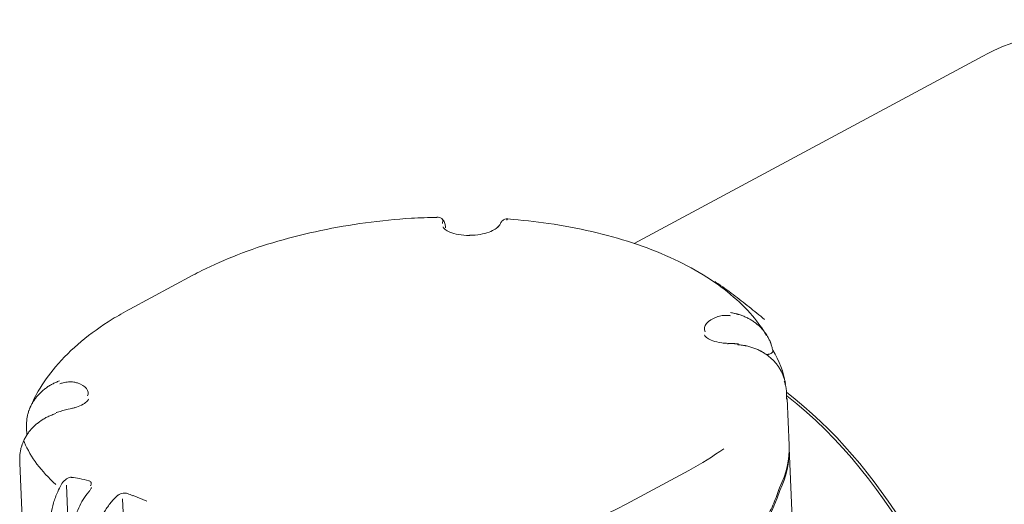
# Model space of a CAD drawing. Header units: millimetres. Extents: x 25069 to 61396, y 8621 to 21558.
# Tile 101 of 256: x 28588 to 28727, y 15807 to 15876. Entities that reach past the tile are written whole.
import ezdxf

# ---------------------------------------------------------------- set-up
doc = ezdxf.new("R2010")
doc.units = ezdxf.units.MM
doc.layers.add('9', color=7, linetype='Continuous')

msp = doc.modelspace()

# ---------------------------------------------------------------- linework, layer by layer
at = {"layer": '9', "color": 7, "linetype": 'Continuous', "lineweight": 18}
for p, q in [((28724.142, 15870.492), (28674.698, 15843.94)), ((28646.747, 15847.682), (28646.753, 15847.682)), ((28612.116, 15839.432), (28603.207, 15834.648)), ((28696.685, 15815.345), (28696.397, 15821.944)), ((28588.521, 15817.864), (28588.569, 15816.767)), ((28697.47, 15797.336), (28696.704, 15814.905)), ((28587.583, 15812.806), (28588.613, 15789.177))]:
    msp.add_line(p, q, dxfattribs=at)
at = {"layer": '9', "color": 7, "linetype": 'Continuous', "lineweight": 13}
for p, q in [((28673.558, 15806.985), (28682.467, 15811.769)), ((28595.529, 15779.45), (28594.212, 15809.677)), ((28602.153, 15807.724), (28602.417, 15801.665)), ((28603.644, 15808.224), (28605.616, 15807.41))]:
    msp.add_line(p, q, dxfattribs=at)
at = {"layer": '9', "color": 7, "linetype": 'Continuous', "lineweight": 18}
for centre, major_axis, ratio, start_param, end_param in [((28753.386, 15829.443), (-36.731, 35.396), 0.7626734, 5.3882678, 6.0426945), ((28646.715, 15845.845), (-0.922, -0.387), 0.8675885, 3.1436933, 3.1998981), ((28656.125, 15845.598), (0.716, -0.698), 0.7865646, 3.1109997, 3.1591296), ((28688.036, 15828.777), (0.03, 1), 0.1362177, 6.2470044, 6.7815163), ((28689.294, 15828.715), (0.071, 0.998), 0.167842, 5.7998442, 6.2877438), ((28646.406, 15820.647), (-49.89, -2.174), 0.4735051, 3.1962799, 3.401329), ((28687.581, 15785.123), (23.655, -44.05), 0.6284193, 0.0000197, 2.19179), ((28687.238, 15784.939), (-23.655, 44.05), 0.6284193, 4.0860922, 5.3221899), ((28589.52, 15817.908), (-0.999, -0.044), 0.4735051, 6.0654399, 6.2832109), ((28646.732, 15813.168), (-49.953, -2.177), 0.4735051, 2.8870782, 3.1416136), ((28646.751, 15812.728), (49.953, 2.177), 0.4735051, 6.0304279, 6.2831953), ((28637.536, 15814.983), (49.953, 2.177), 0.4735051, 3.128427, 3.1415971), ((28647.008, 15806.833), (48.679, 15.595), 0.6141646, 5.340717, 5.8643158)]:
    msp.add_ellipse(centre, major_axis=major_axis, ratio=ratio, start_param=start_param, end_param=end_param, dxfattribs=at)
at = {"layer": '9', "color": 7, "linetype": 'Continuous', "lineweight": 13}
for centre, major_axis, start_param, end_param in [((28688.668, 15832.027), (-3.996, -0.174), 5.246236, 6.5178562), ((28593.272, 15822.6), (-3.996, -0.174), 2.9069221, 4.0199091), ((28637.229, 15822.023), (49.953, 2.177), 3.3074847, 3.3172923), ((28637.229, 15822.023), (49.953, 2.177), 3.3172923, 3.5916335), ((28646.138, 15826.807), (49.953, 2.177), 5.5058771, 5.6639774), ((28637.229, 15822.023), (49.953, 2.177), 4.9411085, 5.5058771)]:
    msp.add_ellipse(centre, major_axis=major_axis, ratio=0.4735051, start_param=start_param, end_param=end_param, dxfattribs=at)
at = {"layer": '9', "color": 7, "linetype": 'Continuous', "lineweight": 18}
for points, knots in [([(28646.748, 15847.627), (28645.537, 15847.618), (28642.145, 15847.516), (28636.588, 15846.927), (28630.222, 15845.849), (28624.112, 15844.328), (28618.448, 15842.42), (28614.542, 15840.699), (28612.536, 15839.658), (28612.116, 15839.432)], [0, 0, 0, 0, 0.0949648, 0.2669698, 0.4393271, 0.6124963, 0.7870218, 0.9547293, 1, 1, 1, 1]), ([(28647.974, 15846.169), (28647.947, 15846.335), (28647.883, 15846.677), (28647.824, 15847.024), (28647.444, 15847.473), (28647.102, 15847.659), (28646.864, 15847.675), (28646.752, 15847.667)], [0, 0, 0, 0, 0.2844801, 0.6654312, 0.7893018, 0.9076156, 1, 1, 1, 1]), ([(28656.804, 15847.41), (28656.723, 15847.425), (28656.514, 15847.439), (28656.199, 15847.313), (28655.945, 15847.104), (28655.787, 15846.879), (28655.703, 15846.692), (28655.667, 15846.576), (28655.658, 15846.526)], [0, 0, 0, 0, 0.1101952, 0.2958567, 0.4556324, 0.6159669, 0.8170413, 1, 1, 1, 1]), ([(28656.801, 15847.431), (28656.8, 15847.431), (28656.782, 15847.431), (28656.764, 15847.423), (28656.743, 15847.405), (28656.738, 15847.401), (28656.73, 15847.392), (28656.725, 15847.387), (28656.713, 15847.37), (28656.704, 15847.358), (28656.679, 15847.315), (28656.662, 15847.279), (28656.645, 15847.236)], [0, 0, 0, 0, 0.0237561, 0.3491707, 0.3491707, 0.4305244, 0.4305244, 0.511878, 0.511878, 0.6745854, 0.6745854, 1, 1, 1, 1]), ([(28693.49, 15830.894), (28692.903, 15831.865), (28691.421, 15833.943), (28688.416, 15836.829), (28684.521, 15839.603), (28679.869, 15842.045), (28674.576, 15844.094), (28668.787, 15845.7), (28662.827, 15846.824), (28658.765, 15847.265), (28656.799, 15847.412)], [0, 0, 0, 0, 0.0959926, 0.2159388, 0.3433159, 0.4764152, 0.6117664, 0.7464382, 0.8799323, 1, 1, 1, 1]), ([(28651.457, 15845.103), (28651.417, 15845.099), (28650.861, 15845.049), (28649.786, 15845.185), (28648.578, 15845.495), (28647.816, 15845.961), (28647.645, 15846.147), (28647.637, 15846.233)], [0, 0, 0, 0, 0.0202764, 0.2837062, 0.5426362, 0.7584566, 1, 1, 1, 1]), ([(28655.409, 15846.296), (28655.312, 15846.192), (28655.001, 15845.947), (28654.152, 15845.525), (28652.883, 15845.193), (28651.949, 15845.112), (28651.457, 15845.103)], [0, 0, 0, 0, 0.1833205, 0.4429002, 0.7242802, 1, 1, 1, 1]), ([(28655.689, 15846.627), (28655.689, 15846.627), (28655.688, 15846.622), (28655.653, 15846.575), (28655.553, 15846.439), (28655.423, 15846.315), (28655.396, 15846.289)], [0, 0, 0, 0, 0.0057913, 0.3581734, 0.8731751, 1, 1, 1, 1]), ([(28603.207, 15834.648), (28602.334, 15834.18), (28599.867, 15832.755), (28596.172, 15830.118), (28592.685, 15826.703), (28590.334, 15823.416), (28589.307, 15821.32), (28588.945, 15820.446)], [0, 0, 0, 0, 0.1310281, 0.3834367, 0.6378292, 0.8537291, 1, 1, 1, 1]), ([(28688.361, 15834.135), (28688.55, 15834.107), (28688.737, 15834.072), (28689.015, 15834.011), (28689.107, 15833.989), (28689.245, 15833.954), (28689.29, 15833.942), (28689.381, 15833.917), (28689.608, 15833.853), (28690.006, 15833.721), (28690.348, 15833.58), (28690.6, 15833.466), (28690.683, 15833.427), (28690.806, 15833.365), (28690.847, 15833.344), (28690.929, 15833.302), (28691.131, 15833.195), (28691.481, 15832.987), (28691.919, 15832.681), (28692.329, 15832.346), (28692.583, 15832.102), (28692.736, 15831.944), (28692.766, 15831.912), (28692.826, 15831.847), (28692.856, 15831.815), (28692.944, 15831.717), (28693, 15831.65), (28693.166, 15831.448), (28693.374, 15831.173), (28693.65, 15830.739), (28693.808, 15830.436), (28693.918, 15830.204), (28693.97, 15830.087), (28694.019, 15829.968), (28694.051, 15829.888), (28694.067, 15829.848), (28694.142, 15829.646), (28694.248, 15829.319), (28694.326, 15828.985), (28694.358, 15828.816)], [0, 0, 0, 0, 0.0625, 0.0625, 0.09375, 0.09375, 0.109375, 0.109375, 0.125, 0.1875, 0.25, 0.25, 0.28125, 0.28125, 0.296875, 0.296875, 0.3125, 0.375, 0.4375, 0.5, 0.5625, 0.5625, 0.578125, 0.578125, 0.59375, 0.59375, 0.625, 0.625, 0.6875, 0.75, 0.8125, 0.8125, 0.84375, 0.859375, 0.859375, 0.875, 0.875, 0.9375, 1, 1, 1, 1]), ([(28688.067, 15829.776), (28687.739, 15829.788), (28686.944, 15829.852), (28685.848, 15830.115), (28685.009, 15830.538), (28684.725, 15830.887), (28684.697, 15830.952), (28684.721, 15830.959)], [0, 0, 0, 0, 0.1571492, 0.4033758, 0.6141715, 0.833159, 1, 1, 1, 1]), ([(28696.165, 15824.109), (28696.131, 15824.293), (28696.046, 15824.654), (28695.87, 15825.181), (28695.721, 15825.522), (28695.618, 15825.732), (28695.597, 15825.773), (28695.554, 15825.857), (28695.488, 15825.981), (28695.418, 15826.102), (28695.272, 15826.342), (28695.065, 15826.652), (28694.712, 15827.092), (28694.45, 15827.367), (28694.278, 15827.533), (28694.243, 15827.567), (28694.172, 15827.632), (28694.136, 15827.664), (28694.027, 15827.761), (28693.953, 15827.824), (28693.728, 15828.008), (28693.416, 15828.241), (28693.082, 15828.451), (28692.867, 15828.575), (28692.823, 15828.599), (28692.736, 15828.647), (28692.604, 15828.718), (28692.471, 15828.784), (28692.201, 15828.912), (28691.834, 15829.07), (28691.263, 15829.265), (28690.868, 15829.368), (28690.618, 15829.423), (28690.567, 15829.434), (28690.466, 15829.455), (28690.415, 15829.464), (28690.262, 15829.492), (28690.159, 15829.509), (28689.851, 15829.555), (28689.644, 15829.577), (28689.434, 15829.593)], [0, 0, 0, 0, 0.0625, 0.125, 0.1875, 0.1875, 0.203125, 0.203125, 0.21875, 0.25, 0.25, 0.3125, 0.375, 0.4375, 0.4375, 0.453125, 0.453125, 0.46875, 0.46875, 0.5, 0.5, 0.5625, 0.625, 0.625, 0.640625, 0.640625, 0.65625, 0.6875, 0.6875, 0.75, 0.8125, 0.875, 0.875, 0.890625, 0.890625, 0.90625, 0.90625, 0.9375, 0.9375, 1, 1, 1, 1]), ([(28694.358, 15828.816), (28694.379, 15828.783), (28694.391, 15828.75), (28694.397, 15828.699), (28694.398, 15828.681), (28694.395, 15828.655), (28694.394, 15828.647), (28694.39, 15828.629), (28694.388, 15828.621), (28694.373, 15828.578), (28694.354, 15828.544), (28694.321, 15828.503), (28694.314, 15828.495), (28694.298, 15828.479), (28694.29, 15828.471), (28694.265, 15828.447), (28694.228, 15828.416), (28694.184, 15828.388), (28694.149, 15828.367), (28694.137, 15828.36), (28694.112, 15828.346), (28694.099, 15828.34), (28694.033, 15828.308), (28693.976, 15828.285), (28693.898, 15828.26), (28693.883, 15828.256), (28693.85, 15828.246), (28693.834, 15828.242), (28693.785, 15828.229), (28693.718, 15828.214), (28693.649, 15828.203), (28693.578, 15828.192), (28693.542, 15828.188), (28693.505, 15828.185)], [0, 0, 0, 0, 0.125, 0.125, 0.1875, 0.1875, 0.21875, 0.21875, 0.25, 0.25, 0.375, 0.375, 0.40625, 0.40625, 0.4375, 0.4375, 0.5, 0.5625, 0.5625, 0.59375, 0.59375, 0.625, 0.625, 0.75, 0.75, 0.78125, 0.78125, 0.8125, 0.8125, 0.875, 0.9375, 0.9375, 1, 1, 1, 1]), ([(28588.54, 15817.967), (28588.532, 15818.142), (28588.532, 15818.488), (28588.575, 15819.002), (28588.66, 15819.509), (28588.746, 15819.843), (28588.821, 15820.091), (28588.848, 15820.174), (28588.891, 15820.297), (28588.906, 15820.338), (28588.937, 15820.42), (28589.015, 15820.623), (28589.174, 15820.98), (28589.425, 15821.437), (28589.714, 15821.876), (28589.933, 15822.156), (28590.078, 15822.327), (28590.107, 15822.361), (28590.166, 15822.428), (28590.257, 15822.529), (28590.35, 15822.626), (28590.54, 15822.818), (28590.805, 15823.065), (28591.091, 15823.294), (28591.313, 15823.459), (28591.388, 15823.513), (28591.541, 15823.617), (28591.618, 15823.668), (28591.852, 15823.816), (28592.173, 15824.003), (28592.677, 15824.251), (28593.028, 15824.394), (28593.208, 15824.46)], [0, 0, 0, 0, 0.0625, 0.125, 0.1875, 0.25, 0.25, 0.28125, 0.28125, 0.296875, 0.296875, 0.3125, 0.375, 0.4375, 0.5, 0.5625, 0.5625, 0.578125, 0.578125, 0.59375, 0.625, 0.625, 0.6875, 0.75, 0.75, 0.78125, 0.78125, 0.8125, 0.8125, 0.875, 0.9375, 1, 1, 1, 1]), ([(28597.291, 15821.877), (28597.327, 15821.872), (28597.301, 15821.797), (28596.992, 15821.384), (28596.172, 15820.912), (28595.459, 15820.685), (28595.066, 15820.586)], [0, 0, 0, 0, 0.2295753, 0.4913236, 0.7559897, 1, 1, 1, 1]), ([(28595.402, 15820.667), (28595.094, 15820.596), (28594.305, 15820.399), (28593.34, 15820.166), (28592.805, 15819.979), (28592.742, 15819.957)], [0, 0, 0, 0, 0.360216, 0.9238458, 1, 1, 1, 1]), ([(28592.676, 15819.828), (28592.579, 15819.797), (28592.482, 15819.764), (28592.292, 15819.696), (28592.198, 15819.66), (28591.919, 15819.549), (28591.555, 15819.388), (28591.035, 15819.111), (28590.704, 15818.903), (28590.463, 15818.737), (28590.384, 15818.68), (28590.266, 15818.593), (28590.227, 15818.563), (28590.15, 15818.504), (28589.96, 15818.353), (28589.634, 15818.068), (28589.367, 15817.794), (28589.208, 15817.617), (28589.177, 15817.582), (28589.115, 15817.51), (28589.084, 15817.473), (28588.994, 15817.364), (28588.935, 15817.29), (28588.765, 15817.066), (28588.553, 15816.761), (28588.277, 15816.283), (28588.121, 15815.951), (28588.015, 15815.697), (28587.981, 15815.612), (28587.934, 15815.482), (28587.918, 15815.439), (28587.888, 15815.352), (28587.816, 15815.134), (28587.71, 15814.739), (28587.614, 15814.206), (28587.566, 15813.666), (28587.566, 15813.301), (28587.574, 15813.118)], [0, 0, 0, 0, 0.03125, 0.03125, 0.0625, 0.0625, 0.125, 0.1875, 0.25, 0.25, 0.28125, 0.28125, 0.296875, 0.296875, 0.3125, 0.375, 0.4375, 0.4375, 0.453125, 0.453125, 0.46875, 0.46875, 0.5, 0.5, 0.5625, 0.625, 0.6875, 0.6875, 0.71875, 0.71875, 0.734375, 0.734375, 0.75, 0.8125, 0.875, 0.9375, 1, 1, 1, 1]), ([(28597.741, 15809.343), (28597.739, 15809.347), (28597.74, 15809.313), (28597.671, 15809.176), (28597.565, 15809.011), (28597.472, 15808.896), (28597.432, 15808.849)], [0, 0, 0, 0, 0.2532906, 0.5200358, 0.8136315, 1, 1, 1, 1]), ([(28683.348, 15792.334), (28683.531, 15792.497), (28683.713, 15792.661), (28684.073, 15792.991), (28684.251, 15793.156), (28684.782, 15793.654), (28685.129, 15793.987), (28686.148, 15794.996), (28686.8, 15795.677), (28687.581, 15796.539), (28687.735, 15796.712), (28687.964, 15796.972), (28688.116, 15797.146), (28688.565, 15797.669), (28688.928, 15798.107), (28689.776, 15799.161), (28690.311, 15799.87), (28691.32, 15801.298), (28691.794, 15802.018), (28692.348, 15802.925), (28692.457, 15803.106), (28692.671, 15803.47), (28692.985, 15804.015), (28693.281, 15804.562), (28693.847, 15805.656), (28694.191, 15806.386), (28694.813, 15807.851), (28695.091, 15808.584), (28695.335, 15809.319)], [0, 0, 0, 0, 0.03125, 0.03125, 0.0625, 0.0625, 0.125, 0.125, 0.25, 0.25, 0.28125, 0.28125, 0.296875, 0.3125, 0.375, 0.375, 0.5, 0.5, 0.625, 0.625, 0.65625, 0.65625, 0.6875, 0.75, 0.75, 0.875, 0.875, 1, 1, 1, 1]), ([(28597.449, 15808.832), (28597.344, 15808.714), (28596.698, 15807.944), (28595.957, 15806.706), (28595.604, 15805.554), (28595.526, 15805.245)], [0, 0, 0, 0, 0.1210551, 0.7707838, 1, 1, 1, 1])]:
    msp.add_open_spline(points, degree=3, knots=knots, dxfattribs=at)
at = {"layer": '9', "color": 7, "linetype": 'Continuous', "lineweight": 13}
for points, knots in [([(28647.52, 15846.756), (28647.535, 15846.877), (28647.55, 15846.986), (28647.577, 15847.157), (28647.589, 15847.223), (28647.601, 15847.283)], [0, 0, 0, 0, 0.5741401, 0.5741401, 1, 1, 1, 1]), ([(28686.167, 15838.532), (28686.228, 15838.492), (28686.289, 15838.451), (28687.182, 15837.852), (28687.977, 15837.28), (28689.521, 15836.123), (28690.271, 15835.537), (28691.378, 15834.652), (28691.744, 15834.356), (28692.474, 15833.763), (28692.837, 15833.467), (28693.202, 15833.169)], [0, 0, 0, 0, 0.023709, 0.023709, 0.3491393, 0.3491393, 0.6745697, 0.6745697, 0.8372848, 0.8372848, 1, 1, 1, 1]), ([(28686.564, 15833.568), (28686.592, 15833.577), (28686.621, 15833.586), (28686.883, 15833.663), (28687.127, 15833.709), (28687.632, 15833.754), (28687.897, 15833.752), (28688.237, 15833.719), (28688.314, 15833.71), (28688.392, 15833.698)], [0, 0, 0, 0, 0.0507737, 0.0507737, 0.4640511, 0.4640511, 0.8773286, 0.8773286, 1, 1, 1, 1]), ([(28593.24, 15824.04), (28593.397, 15824.098), (28593.556, 15824.148), (28593.973, 15824.255), (28594.229, 15824.297), (28594.735, 15824.331), (28594.988, 15824.322), (28595.412, 15824.262), (28595.59, 15824.221), (28595.759, 15824.167)], [0, 0, 0, 0, 0.1811881, 0.1811881, 0.4748512, 0.4748512, 0.7685142, 0.7685142, 1, 1, 1, 1]), ([(28594.904, 15810.784), (28594.865, 15810.79), (28594.824, 15810.792), (28594.664, 15810.785), (28594.535, 15810.749), (28594.153, 15810.572), (28593.91, 15810.366), (28593.639, 15810.028), (28593.567, 15809.921), (28593.505, 15809.81)], [0, 0, 0, 0, 0.0884561, 0.0884561, 0.3258869, 0.3258869, 0.8007484, 0.8007484, 1, 1, 1, 1]), ([(28597.386, 15810.307), (28597.38, 15810.308), (28597.375, 15810.31), (28596.926, 15810.424), (28596.482, 15810.524), (28595.66, 15810.68), (28595.28, 15810.74), (28594.904, 15810.784)], [0, 0, 0, 0, 0.0070679, 0.0070679, 0.5368362, 0.5368362, 1, 1, 1, 1]), ([(28593.505, 15809.81), (28593.306, 15809.46), (28593.123, 15809.099), (28592.84, 15808.471), (28592.732, 15808.21), (28592.536, 15807.684), (28592.447, 15807.42), (28592.211, 15806.627), (28592.091, 15806.097), (28591.933, 15805.03), (28591.897, 15804.513), (28591.906, 15803.944), (28591.908, 15803.873), (28591.911, 15803.802)], [0, 0, 0, 0, 0.1892766, 0.1892766, 0.3182061, 0.3182061, 0.4471355, 0.4471355, 0.7049945, 0.7049945, 0.9628534, 0.9628534, 1, 1, 1, 1]), ([(28597.602, 15809.593), (28597.614, 15809.612), (28597.624, 15809.632), (28597.685, 15809.753), (28597.714, 15809.851), (28597.713, 15809.987), (28597.706, 15810.029), (28597.678, 15810.107), (28597.656, 15810.144), (28597.574, 15810.234), (28597.496, 15810.278), (28597.402, 15810.303)], [0, 0, 0, 0, 0.0597326, 0.0597326, 0.3795985, 0.3795985, 0.5395315, 0.5395315, 0.6994644, 0.6994644, 1, 1, 1, 1]), ([(28601.433, 15808.204), (28601.24, 15808.025), (28601.051, 15807.834), (28600.539, 15807.274), (28600.223, 15806.877), (28599.644, 15806.04), (28599.377, 15805.597), (28599.012, 15804.895), (28598.896, 15804.655), (28598.681, 15804.171), (28598.581, 15803.927), (28598.305, 15803.188), (28598.152, 15802.684), (28597.912, 15801.668), (28597.828, 15801.168), (28597.756, 15800.43), (28597.741, 15800.186), (28597.731, 15799.821), (28597.731, 15799.699), (28597.732, 15799.578)], [0, 0, 0, 0, 0.0897872, 0.0897872, 0.2479713, 0.2479713, 0.4061555, 0.4061555, 0.4852476, 0.4852476, 0.5643397, 0.5643397, 0.7225239, 0.7225239, 0.880708, 0.880708, 0.9598001, 0.9598001, 1, 1, 1, 1]), ([(28602.834, 15808.491), (28602.767, 15808.517), (28602.691, 15808.536), (28602.491, 15808.566), (28602.362, 15808.568), (28602.099, 15808.536), (28601.967, 15808.504), (28601.722, 15808.408), (28601.608, 15808.344), (28601.484, 15808.249), (28601.458, 15808.227), (28601.434, 15808.204)], [0, 0, 0, 0, 0.1740183, 0.1740183, 0.4254877, 0.4254877, 0.6769571, 0.6769571, 0.9284265, 0.9284265, 1, 1, 1, 1])]:
    msp.add_open_spline(points, degree=3, knots=knots, dxfattribs=at)
at = {"layer": '9', "color": 7, "linetype": 'Continuous', "lineweight": 18}
for points in [[(28647.65, 15846.203), (28647.62, 15846.286), (28647.619, 15846.27)], [(28689.511, 15829.702), (28688.799, 15829.756), (28688.071, 15829.772)], [(28696.304, 15821.848), (28696.45, 15823.175), (28696.005, 15824.441)]]:
    msp.add_open_spline(points, degree=2, dxfattribs=at)
at = {"layer": '9', "color": 7, "linetype": 'Continuous', "lineweight": 13}
for points in [[(28597.402, 15810.303), (28597.397, 15810.304), (28597.392, 15810.306), (28597.386, 15810.307)], [(28603.622, 15808.185), (28603.359, 15808.288), (28603.097, 15808.39), (28602.834, 15808.491)]]:
    msp.add_open_spline(points, degree=3, dxfattribs=at)

doc.saveas('drawing.dxf')
